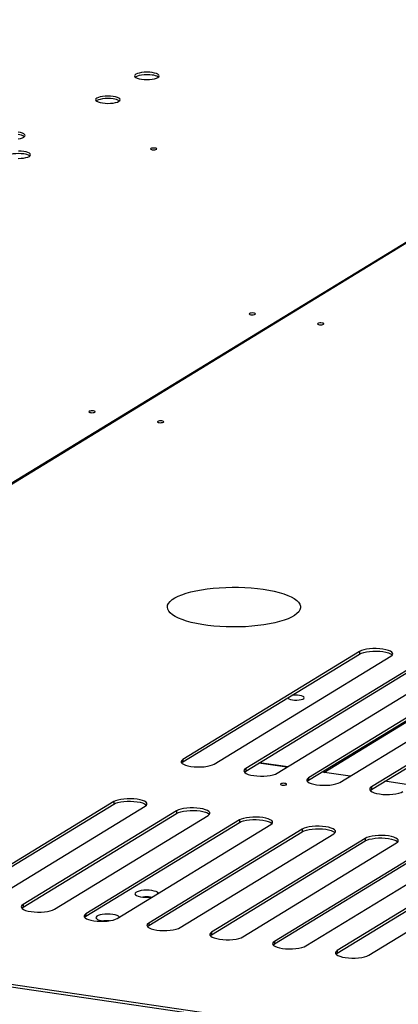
# Model space of a CAD drawing. Header units: millimetres. Extents: x 5 to 589, y 5 to 415.
# Tile 37 of 85: x 193 to 203, y 363 to 388. Entities that reach past the tile are written whole.
import ezdxf

# ---------------------------------------------------------------- set-up
doc = ezdxf.new("R2010")
doc.units = ezdxf.units.MM
doc.layers.add('TRAIT-FORT', color=4, linetype='Continuous', lineweight=25)

msp = doc.modelspace()

# ---------------------------------------------------------------- linework, layer by layer
at = {"layer": 'TRAIT-FORT', "color": 4, "linetype": 'Continuous', "lineweight": 25}
for p, q in [((176.659, 366.212), (211.983, 387.76)), ((176.694, 366.207), (212.018, 387.755)), ((201.778, 372.072), (197.386, 369.393)), ((197.386, 369.331), (201.778, 372.01)), ((198.167, 369.279), (202.559, 371.958)), ((203.34, 371.844), (198.949, 369.165)), ((201.778, 372.072), (201.778, 372.01)), ((198.949, 369.103), (203.34, 371.782)), ((199.73, 369.051), (204.122, 371.73)), ((204.903, 371.616), (200.511, 368.937)), ((200.888, 369.072), (205.034, 371.601)), ((200.511, 368.875), (204.903, 371.554)), ((201.292, 368.823), (205.684, 371.502)), ((206.465, 371.388), (202.074, 368.709)), ((202.074, 368.647), (206.465, 371.326)), ((197.386, 369.393), (197.386, 369.331)), ((198.949, 369.165), (198.949, 369.103)), ((199.972, 369.198), (199.273, 369.3)), ((199.991, 369.21), (199.292, 369.312)), ((200.511, 368.937), (200.511, 368.875)), ((201.544, 368.976), (200.845, 369.078)), ((202.074, 368.709), (202.074, 368.647)), ((203.106, 368.748), (202.407, 368.85)), ((195.668, 368.345), (191.849, 366.015)), ((191.849, 365.953), (195.668, 368.283)), ((192.63, 365.901), (196.449, 368.231)), ((195.668, 368.345), (195.668, 368.283)), ((197.23, 368.117), (193.411, 365.787)), ((193.411, 365.725), (197.23, 368.054)), ((194.193, 365.673), (198.011, 368.003)), ((197.23, 368.117), (197.23, 368.054)), ((198.793, 367.889), (194.974, 365.559)), ((194.974, 365.497), (198.793, 367.826)), ((195.755, 365.445), (199.574, 367.775)), ((198.793, 367.889), (198.793, 367.826)), ((200.355, 367.661), (196.536, 365.331)), ((196.536, 365.269), (200.355, 367.598)), ((197.317, 365.217), (201.136, 367.546)), ((200.355, 367.661), (200.355, 367.598)), ((201.918, 367.432), (198.099, 365.103)), ((198.099, 365.041), (201.918, 367.37)), ((198.88, 364.989), (202.699, 367.318)), ((203.48, 367.204), (199.661, 364.875)), ((201.918, 367.432), (201.918, 367.37)), ((199.661, 364.813), (203.48, 367.142)), ((200.442, 364.761), (204.261, 367.09)), ((205.042, 366.976), (201.224, 364.647)), ((201.224, 364.585), (205.042, 366.914)), ((202.005, 364.533), (205.824, 366.862)), ((176.694, 366.207), (219.643, 359.937)), ((176.694, 366.144), (219.643, 359.875)), ((193.411, 365.787), (193.411, 365.725)), ((194.974, 365.559), (194.974, 365.497)), ((196.536, 365.331), (196.536, 365.269)), ((198.099, 365.103), (198.099, 365.041)), ((199.661, 364.875), (199.661, 364.813)), ((201.224, 364.647), (201.224, 364.585))]:
    msp.add_line(p, q, dxfattribs=at)
at = {"layer": 'TRAIT-FORT', "color": 4, "linetype": 'Continuous', "lineweight": 25, "flags": 128}
for points in [[(196.624, 386.446), (196.56, 386.453), (196.492, 386.456), (196.425, 386.453), (196.36, 386.447), (196.302, 386.436), (196.254, 386.422), (196.217, 386.405), (196.194, 386.386), (196.186, 386.365), (196.193, 386.345), (196.216, 386.326), (196.251, 386.309), (196.299, 386.294), (196.357, 386.283), (196.421, 386.276), (196.489, 386.274), (196.557, 386.276), (196.621, 386.283), (196.679, 386.293), (196.727, 386.308), (196.764, 386.325), (196.787, 386.344), (196.795, 386.364), (196.788, 386.384), (196.766, 386.404), (196.73, 386.421), (196.682, 386.435), (196.624, 386.446)], [(196.624, 386.384), (196.56, 386.391), (196.492, 386.393), (196.425, 386.391), (196.36, 386.385), (196.302, 386.374), (196.254, 386.36), (196.217, 386.342), (196.205, 386.334)], [(195.654, 385.855), (195.59, 385.861), (195.522, 385.864), (195.455, 385.862), (195.39, 385.855), (195.332, 385.844), (195.284, 385.83), (195.247, 385.813), (195.224, 385.794), (195.216, 385.774), (195.223, 385.753), (195.246, 385.734), (195.282, 385.717), (195.329, 385.703), (195.387, 385.692), (195.451, 385.685), (195.519, 385.682), (195.587, 385.684), (195.651, 385.691), (195.709, 385.702), (195.757, 385.716), (195.794, 385.733), (195.817, 385.752), (195.825, 385.773), (195.818, 385.793), (195.796, 385.812), (195.76, 385.829), (195.712, 385.844), (195.654, 385.855)], [(195.654, 385.792), (195.59, 385.799), (195.522, 385.802), (195.455, 385.8), (195.39, 385.793), (195.332, 385.782), (195.284, 385.768), (195.247, 385.751), (195.235, 385.742)], [(193.288, 384.803), (193.346, 384.814), (193.395, 384.828), (193.431, 384.846), (193.454, 384.865), (193.462, 384.885), (193.455, 384.905), (193.433, 384.924), (193.397, 384.942), (193.349, 384.956), (193.292, 384.967)], [(196.695, 384.572), (196.665, 384.574), (196.635, 384.573), (196.609, 384.568), (196.59, 384.561), (196.582, 384.552), (196.586, 384.543), (196.602, 384.535), (196.626, 384.53), (196.656, 384.528), (196.686, 384.529), (196.712, 384.533), (196.731, 384.541), (196.739, 384.549), (196.734, 384.558), (196.719, 384.566), (196.695, 384.572)], [(193.429, 384.426), (193.365, 384.433), (193.298, 384.436), (193.23, 384.433), (193.165, 384.427), (193.107, 384.416), (193.059, 384.402), (193.022, 384.385), (193.01, 384.376)], [(193.294, 384.316), (193.362, 384.318), (193.426, 384.325), (193.484, 384.336), (193.533, 384.35), (193.569, 384.367), (193.592, 384.386), (193.6, 384.406), (193.593, 384.427), (193.571, 384.446), (193.535, 384.463), (193.487, 384.478), (193.43, 384.489)], [(193.43, 384.489), (193.365, 384.495), (193.298, 384.498)], [(199.146, 380.476), (199.117, 380.478), (199.086, 380.477), (199.06, 380.472), (199.041, 380.465), (199.034, 380.456), (199.038, 380.447), (199.053, 380.439), (199.077, 380.434), (199.107, 380.432), (199.137, 380.433), (199.164, 380.437), (199.182, 380.445), (199.19, 380.453), (199.186, 380.462), (199.17, 380.47), (199.146, 380.476)], [(200.847, 380.227), (200.818, 380.23), (200.788, 380.229), (200.761, 380.224), (200.743, 380.217), (200.735, 380.208), (200.739, 380.199), (200.754, 380.191), (200.779, 380.185), (200.808, 380.183), (200.839, 380.184), (200.865, 380.189), (200.883, 380.196), (200.891, 380.205), (200.887, 380.214), (200.872, 380.222), (200.847, 380.227)], [(195.164, 378.046), (195.134, 378.049), (195.104, 378.048), (195.077, 378.043), (195.059, 378.036), (195.051, 378.027), (195.055, 378.018), (195.071, 378.01), (195.095, 378.004), (195.124, 378.002), (195.155, 378.003), (195.181, 378.008), (195.2, 378.015), (195.207, 378.024), (195.203, 378.033), (195.188, 378.041), (195.164, 378.046)], [(196.865, 377.798), (196.835, 377.8), (196.805, 377.799), (196.779, 377.795), (196.76, 377.787), (196.752, 377.779), (196.757, 377.77), (196.772, 377.762), (196.796, 377.756), (196.826, 377.754), (196.856, 377.755), (196.882, 377.76), (196.901, 377.767), (196.909, 377.776), (196.905, 377.785), (196.889, 377.793), (196.865, 377.798)], [(199.384, 373.619), (199.525, 373.596), (199.657, 373.569), (199.779, 373.538), (199.892, 373.504), (199.993, 373.467), (200.081, 373.427), (200.156, 373.385), (200.217, 373.341), (200.263, 373.295), (200.295, 373.248), (200.311, 373.201), (200.312, 373.153), (200.297, 373.106), (200.267, 373.059), (200.222, 373.013), (200.162, 372.969), (200.088, 372.926), (200.001, 372.886), (199.902, 372.849), (199.79, 372.815), (199.668, 372.784), (199.537, 372.756), (199.398, 372.733), (199.251, 372.714), (199.099, 372.699), (198.943, 372.688), (198.784, 372.682), (198.624, 372.681), (198.465, 372.684), (198.307, 372.692), (198.152, 372.704), (198.002, 372.721), (197.858, 372.742), (197.722, 372.767), (197.594, 372.796), (197.477, 372.828), (197.37, 372.864), (197.275, 372.903), (197.194, 372.944), (197.125, 372.987), (197.072, 373.032), (197.033, 373.078), (197.009, 373.125), (197, 373.173), (197.007, 373.221), (197.03, 373.268), (197.067, 373.314), (197.12, 373.36), (197.187, 373.403), (197.267, 373.444), (197.361, 373.483), (197.466, 373.519), (197.583, 373.551), (197.71, 373.581), (197.845, 373.606), (197.988, 373.627), (198.138, 373.644), (198.292, 373.657), (198.45, 373.665), (198.609, 373.669), (198.769, 373.668), (198.928, 373.662), (199.085, 373.652), (199.237, 373.638), (199.384, 373.619)], [(202.559, 371.958), (202.589, 371.982), (202.602, 372.007), (202.599, 372.032), (202.58, 372.057), (202.544, 372.08), (202.494, 372.101), (202.432, 372.118), (202.359, 372.131), (202.28, 372.14), (202.195, 372.144), (202.11, 372.143), (202.027, 372.138), (201.95, 372.127), (201.881, 372.112), (201.823, 372.094), (201.778, 372.072)], [(201.778, 372.01), (201.823, 372.031), (201.881, 372.05), (201.95, 372.065), (202.027, 372.075), (202.11, 372.081), (202.195, 372.082), (202.28, 372.078), (202.359, 372.069), (202.432, 372.056), (202.494, 372.039), (202.544, 372.018), (202.58, 371.995), (202.591, 371.984)], [(199.994, 370.922), (200, 370.912), (200.023, 370.896), (200.06, 370.883), (200.108, 370.873), (200.163, 370.868), (200.222, 370.867), (200.278, 370.872), (200.328, 370.881), (200.367, 370.893), (200.392, 370.909), (200.402, 370.926), (200.395, 370.943), (200.373, 370.959), (200.336, 370.973), (200.288, 370.983)], [(197.386, 369.393), (197.356, 369.369), (197.343, 369.344), (197.346, 369.319), (197.366, 369.294), (197.401, 369.271), (197.451, 369.25), (197.513, 369.233), (197.586, 369.22), (197.666, 369.211), (197.75, 369.207), (197.835, 369.207), (197.918, 369.213), (197.996, 369.224), (198.065, 369.239), (198.123, 369.257), (198.167, 369.279)], [(197.355, 369.305), (197.356, 369.307), (197.386, 369.331)], [(198.949, 369.165), (198.919, 369.141), (198.905, 369.116), (198.908, 369.091), (198.928, 369.066), (198.963, 369.043), (199.013, 369.022), (199.076, 369.005), (199.148, 368.991), (199.228, 368.983), (199.312, 368.979), (199.398, 368.979), (199.48, 368.985), (199.558, 368.996), (199.627, 369.011), (199.685, 369.029), (199.73, 369.051)], [(198.917, 369.077), (198.919, 369.079), (198.949, 369.103)], [(200.511, 368.937), (200.481, 368.913), (200.468, 368.888), (200.471, 368.863), (200.49, 368.838), (200.526, 368.815), (200.576, 368.794), (200.638, 368.777), (200.711, 368.763), (200.791, 368.754), (200.875, 368.75), (200.96, 368.751), (201.043, 368.757), (201.12, 368.768), (201.19, 368.783), (201.248, 368.801), (201.292, 368.823)], [(199.922, 368.798), (199.892, 368.8), (199.862, 368.799), (199.836, 368.794), (199.817, 368.787), (199.809, 368.778), (199.814, 368.769), (199.829, 368.761), (199.853, 368.756), (199.883, 368.753), (199.913, 368.755), (199.939, 368.759), (199.958, 368.766), (199.966, 368.775), (199.962, 368.784), (199.946, 368.792), (199.922, 368.798)], [(200.48, 368.849), (200.481, 368.851), (200.511, 368.875)], [(202.074, 368.709), (202.044, 368.685), (202.03, 368.66), (202.033, 368.634), (202.053, 368.61), (202.088, 368.587), (202.138, 368.566), (202.201, 368.549), (202.273, 368.535), (202.353, 368.526), (202.437, 368.522), (202.522, 368.523), (202.605, 368.529), (202.683, 368.54), (202.752, 368.555), (202.81, 368.573), (202.855, 368.595)], [(202.042, 368.621), (202.044, 368.623), (202.074, 368.647)], [(196.449, 368.231), (196.479, 368.255), (196.492, 368.28), (196.489, 368.305), (196.47, 368.33), (196.434, 368.353), (196.384, 368.374), (196.322, 368.391), (196.249, 368.404), (196.169, 368.413), (196.085, 368.417), (196, 368.416), (195.917, 368.41), (195.84, 368.4), (195.771, 368.385), (195.712, 368.366), (195.668, 368.345)], [(195.668, 368.283), (195.712, 368.304), (195.771, 368.323), (195.84, 368.338), (195.917, 368.348), (196, 368.354), (196.085, 368.355), (196.169, 368.351), (196.249, 368.342), (196.322, 368.329), (196.384, 368.311), (196.434, 368.291), (196.47, 368.268), (196.48, 368.257)], [(198.011, 368.003), (198.041, 368.026), (198.055, 368.052), (198.052, 368.077), (198.032, 368.102), (197.997, 368.125), (197.947, 368.145), (197.884, 368.163), (197.812, 368.176), (197.732, 368.185), (197.648, 368.189), (197.563, 368.188), (197.48, 368.182), (197.402, 368.172), (197.333, 368.157), (197.275, 368.138), (197.23, 368.117)], [(197.23, 368.054), (197.275, 368.076), (197.333, 368.095), (197.402, 368.11), (197.48, 368.12), (197.563, 368.126), (197.648, 368.127), (197.732, 368.123), (197.812, 368.114), (197.884, 368.101), (197.947, 368.083), (197.997, 368.063), (198.032, 368.039), (198.043, 368.028)], [(199.574, 367.775), (199.604, 367.798), (199.617, 367.823), (199.614, 367.849), (199.594, 367.874), (199.559, 367.897), (199.509, 367.917), (199.447, 367.935), (199.374, 367.948), (199.294, 367.957), (199.21, 367.961), (199.125, 367.96), (199.042, 367.954), (198.965, 367.944), (198.895, 367.929), (198.837, 367.91), (198.793, 367.889)], [(198.793, 367.826), (198.837, 367.848), (198.895, 367.867), (198.965, 367.881), (199.042, 367.892), (199.125, 367.898), (199.21, 367.899), (199.294, 367.895), (199.374, 367.886), (199.447, 367.872), (199.509, 367.855), (199.559, 367.834), (199.594, 367.811), (199.605, 367.8)], [(201.136, 367.546), (201.166, 367.57), (201.18, 367.595), (201.177, 367.621), (201.157, 367.646), (201.121, 367.669), (201.072, 367.689), (201.009, 367.707), (200.937, 367.72), (200.857, 367.729), (200.773, 367.733), (200.687, 367.732), (200.604, 367.726), (200.527, 367.716), (200.458, 367.701), (200.4, 367.682), (200.355, 367.661)], [(200.355, 367.598), (200.4, 367.62), (200.458, 367.639), (200.527, 367.653), (200.604, 367.664), (200.687, 367.67), (200.773, 367.671), (200.857, 367.667), (200.937, 367.658), (201.009, 367.644), (201.072, 367.627), (201.121, 367.606), (201.157, 367.583), (201.168, 367.572)], [(202.699, 367.318), (202.728, 367.342), (202.742, 367.367), (202.739, 367.393), (202.719, 367.417), (202.684, 367.441), (202.634, 367.461), (202.572, 367.479), (202.499, 367.492), (202.419, 367.501), (202.335, 367.505), (202.25, 367.504), (202.167, 367.498), (202.089, 367.488), (202.02, 367.473), (201.962, 367.454), (201.918, 367.432)], [(201.918, 367.37), (201.962, 367.392), (202.02, 367.41), (202.089, 367.425), (202.167, 367.436), (202.25, 367.442), (202.335, 367.443), (202.419, 367.439), (202.499, 367.43), (202.572, 367.416), (202.634, 367.399), (202.684, 367.378), (202.719, 367.355), (202.73, 367.344)], [(196.616, 366.136), (196.551, 366.143), (196.484, 366.145), (196.416, 366.143), (196.352, 366.136), (196.296, 366.124), (196.249, 366.109), (196.216, 366.092), (196.197, 366.072), (196.194, 366.052), (196.206, 366.032), (196.234, 366.013), (196.275, 365.997), (196.328, 365.984), (196.389, 365.975), (196.456, 365.971), (196.524, 365.971), (196.59, 365.976), (196.636, 365.982)], [(196.778, 366.069), (196.775, 366.074), (196.755, 366.093), (196.72, 366.111), (196.673, 366.125), (196.616, 366.136)], [(193.411, 365.787), (193.382, 365.763), (193.368, 365.738), (193.371, 365.713), (193.391, 365.688), (193.426, 365.665), (193.476, 365.644), (193.538, 365.627), (193.611, 365.614), (193.691, 365.605), (193.775, 365.601), (193.86, 365.602), (193.943, 365.607), (194.021, 365.618), (194.09, 365.633), (194.148, 365.651), (194.193, 365.673)], [(193.38, 365.699), (193.382, 365.701), (193.411, 365.725)], [(194.974, 365.559), (194.944, 365.535), (194.93, 365.51), (194.934, 365.485), (194.953, 365.46), (194.989, 365.437), (195.039, 365.416), (195.101, 365.399), (195.173, 365.386), (195.253, 365.377), (195.337, 365.373), (195.423, 365.374), (195.506, 365.379), (195.583, 365.39), (195.652, 365.405), (195.71, 365.423), (195.755, 365.445)], [(194.942, 365.471), (194.944, 365.473), (194.974, 365.497)], [(195.646, 365.545), (195.581, 365.551), (195.514, 365.554), (195.446, 365.551), (195.382, 365.544), (195.326, 365.532), (195.279, 365.518), (195.246, 365.5), (195.227, 365.48), (195.224, 365.46), (195.237, 365.44), (195.264, 365.421), (195.305, 365.405), (195.358, 365.392), (195.419, 365.383), (195.486, 365.379), (195.498, 365.379)], [(195.808, 365.477), (195.805, 365.482), (195.785, 365.501), (195.75, 365.519), (195.703, 365.534), (195.646, 365.545)], [(196.536, 365.331), (196.506, 365.307), (196.493, 365.282), (196.496, 365.257), (196.516, 365.232), (196.551, 365.209), (196.601, 365.188), (196.663, 365.171), (196.736, 365.157), (196.816, 365.149), (196.9, 365.145), (196.985, 365.145), (197.068, 365.151), (197.146, 365.162), (197.215, 365.177), (197.273, 365.195), (197.317, 365.217)], [(196.505, 365.243), (196.506, 365.245), (196.536, 365.269)], [(198.099, 365.103), (198.069, 365.079), (198.055, 365.054), (198.058, 365.029), (198.078, 365.004), (198.114, 364.981), (198.163, 364.96), (198.226, 364.943), (198.298, 364.929), (198.378, 364.921), (198.462, 364.916), (198.548, 364.917), (198.63, 364.923), (198.708, 364.934), (198.777, 364.949), (198.835, 364.967), (198.88, 364.989)], [(198.067, 365.015), (198.069, 365.017), (198.099, 365.041)], [(199.661, 364.875), (199.631, 364.851), (199.618, 364.826), (199.621, 364.801), (199.641, 364.776), (199.676, 364.753), (199.726, 364.732), (199.788, 364.715), (199.861, 364.701), (199.941, 364.692), (200.025, 364.688), (200.11, 364.689), (200.193, 364.695), (200.27, 364.706), (200.34, 364.721), (200.398, 364.739), (200.442, 364.761)], [(199.63, 364.787), (199.631, 364.789), (199.661, 364.813)], [(201.224, 364.647), (201.194, 364.623), (201.18, 364.598), (201.183, 364.572), (201.203, 364.548), (201.238, 364.525), (201.288, 364.504), (201.351, 364.487), (201.423, 364.473), (201.503, 364.464), (201.587, 364.46), (201.672, 364.461), (201.755, 364.467), (201.833, 364.478), (201.902, 364.492), (201.96, 364.511), (202.005, 364.533)], [(201.192, 364.559), (201.194, 364.561), (201.224, 364.585)]]:
    msp.add_lwpolyline(points, dxfattribs=at)
at = {"layer": 'TRAIT-FORT', "color": 4, "linetype": 'Continuous', "lineweight": 25}
for centre, radius, start, end in [((196.603, 386.066), 0.319, 57.0958, 86.2281), ((195.633, 385.474), 0.319, 57.0958, 86.2281), ((193.271, 384.587), 0.319, 57.0958, 86.2281), ((193.409, 384.108), 0.319, 57.0958, 86.2281), ((200.198, 370.357), 0.632, 81.8661, 99.9739), ((196.487, 365.027), 0.953, 84.3704, 95.6079), ((195.517, 364.432), 0.955, 87.2795, 95.5928)]:
    msp.add_arc(centre, radius, start, end, dxfattribs=at)

doc.saveas('drawing.dxf')
